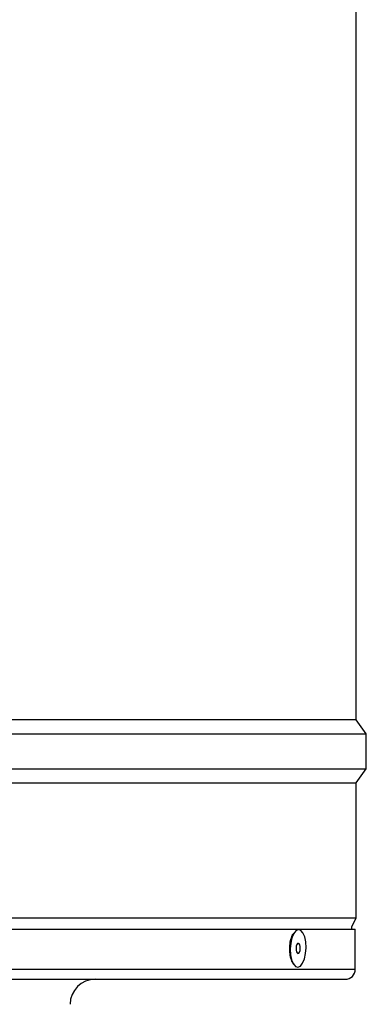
# Model space of a CAD drawing. Extents: x 5 to 297, y -3 to 205.
# Tile 10 of 38: x 51 to 58, y 41 to 61. Entities that reach past the tile are written whole.
import ezdxf

# ---------------------------------------------------------------- set-up
doc = ezdxf.new("R2010")
doc.units = 0
doc.layers.get('0').update_dxf_attribs({"linetype": 'CONTINUOUS'})

msp = doc.modelspace()

# ---------------------------------------------------------------- linework, layer by layer
at = {"color": 7, "linetype": 'CONTINUOUS'}
for p, q in [((57.937, 46.925), (57.937, 71.935)), ((57.937, 46.925), (26.597, 46.925)), ((58.137, 46.645), (57.937, 46.925)), ((41.298, 46.645), (58.137, 46.645)), ((58.137, 45.945), (58.137, 46.645)), ((41.298, 45.945), (58.137, 45.945)), ((57.937, 45.665), (58.137, 45.945)), ((41.311, 45.665), (57.937, 45.665)), ((57.937, 42.965), (57.937, 45.665)), ((41.311, 42.965), (57.937, 42.965)), ((57.847, 42.785), (57.937, 42.965)), ((48.3, 42.735), (57.917, 42.735)), ((57.847, 42.735), (57.847, 42.785)), ((57.917, 41.935), (57.917, 42.735)), ((56.655, 42.58), (56.622, 42.483)), ((56.618, 42.221), (56.641, 42.136)), ((48.222, 41.735), (57.717, 41.735))]:
    msp.add_line(p, q, dxfattribs=at)
at = {"color": 1, "linetype": 'CONTINUOUS'}
msp.add_line((48.3, 41.935), (57.917, 41.935), dxfattribs=at)
at = {"color": 7, "linetype": 'CONTINUOUS', "flags": 128}
for points in [[(56.927, 42.481), (56.906, 42.584), (56.872, 42.664), (56.828, 42.714), (56.78, 42.728), (56.73, 42.706), (56.686, 42.649), (56.65, 42.564), (56.626, 42.458), (56.617, 42.341), (56.624, 42.226), (56.645, 42.123), (56.679, 42.043), (56.723, 41.994), (56.771, 41.979), (56.821, 42.001), (56.865, 42.058), (56.901, 42.144), (56.925, 42.25), (56.934, 42.366), (56.927, 42.481)], [(56.816, 42.388), (56.808, 42.421), (56.796, 42.444), (56.78, 42.454), (56.763, 42.448), (56.749, 42.428), (56.738, 42.396), (56.733, 42.358), (56.735, 42.32), (56.743, 42.286), (56.755, 42.263), (56.771, 42.254), (56.788, 42.26), (56.802, 42.28), (56.813, 42.311), (56.818, 42.349), (56.816, 42.388)]]:
    msp.add_lwpolyline(points, dxfattribs=at)
at = {"color": 7, "linetype": 'CONTINUOUS'}
for centre, radius, start, end in [((57.717, 41.935), 0.2, 270, 0), ((52.717, 41.235), 0.5, 90, 180)]:
    msp.add_arc(centre, radius, start, end, dxfattribs=at)
msp.add_open_spline([(56.689, 42.031), (56.675, 42.052), (56.645, 42.094), (56.615, 42.21), (56.604, 42.346), (56.615, 42.481), (56.645, 42.597), (56.675, 42.639), (56.689, 42.66)], degree=3, knots=[0, 0, 0, 0, 0.157202, 0.328536, 0.500479, 0.671558, 0.842847, 1, 1, 1, 1], dxfattribs=at)

doc.saveas('drawing.dxf')
